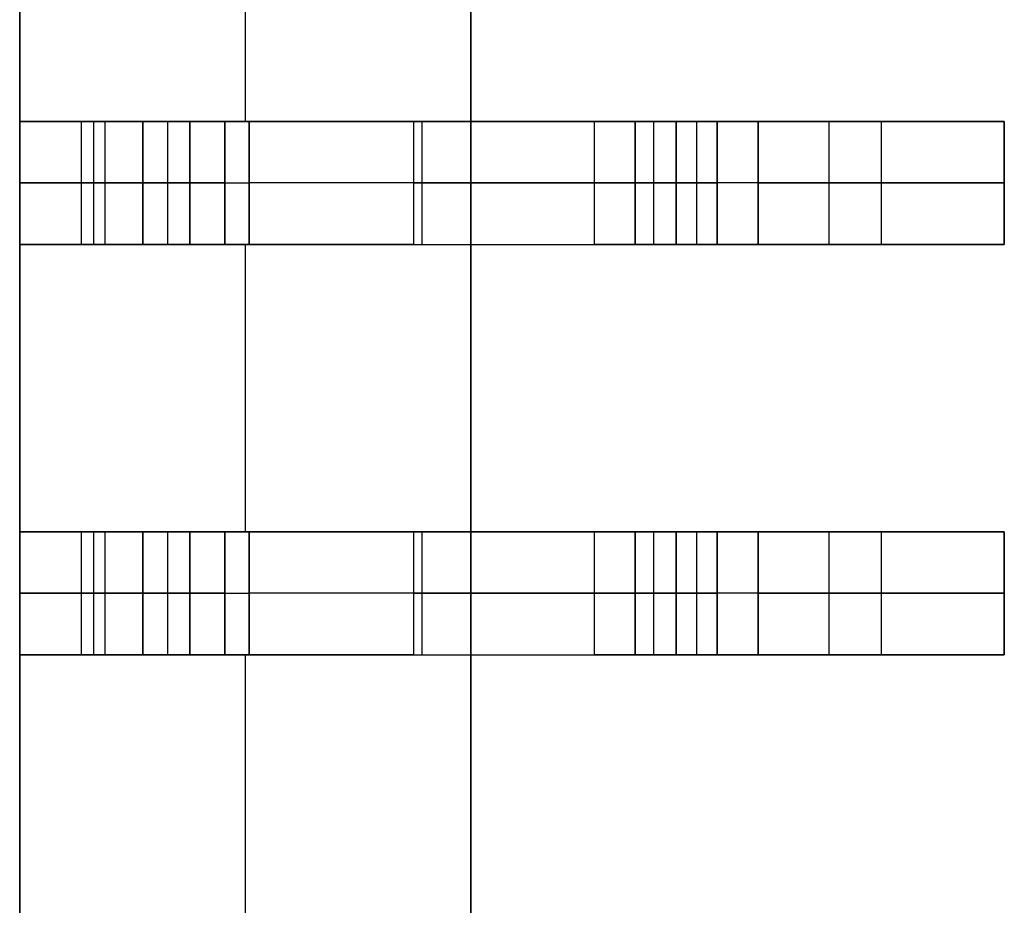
# Model space of a CAD drawing. Extents: x -64 to 57, y 4 to 161.
# Tile 252 of 256: x 12.72 to 13.92, y 131.21 to 132.29. Entities that reach past the tile are written whole.
import ezdxf

# ---------------------------------------------------------------- set-up
doc = ezdxf.new("R2010")
doc.units = 0
doc.layers.add('DEFAULT', color=7, linetype='CONTINUOUS')

msp = doc.modelspace()

# ---------------------------------------------------------------- linework, layer by layer
at = {"layer": 'DEFAULT', "color": 254}
for p, q in [((13.271, 128.8919, 41.6166), (13.271, 150.7919, 41.6166)), ((13.271, 128.8919, 41.6166), (13.271, 150.7919, 41.6166)), ((13.271, 129.9569, 41.1166), (13.271, 149.7269, 41.1166)), ((13.271, 149.7269, 41.1166), (13.271, 129.9569, 41.1166)), ((12.721, 149.5169, 37.6366), (12.721, 130.1669, 37.6366)), ((12.721, 149.5169, 39.3766), (12.721, 130.1669, 39.3766)), ((12.721, 130.1669, 37.6366), (12.721, 149.5169, 37.6366)), ((12.721, 132.1669, 41.1166), (12.721, 132.5169, 41.1166)), ((12.721, 132.5169, 41.1166), (12.721, 132.1669, 41.1166)), ((12.996, 132.5169, 41.1166), (12.996, 132.1669, 41.1166)), ((12.721, 132.1669, 40.7397), (12.721, 132.0169, 40.7397)), ((12.721, 132.1669, 38.0166), (12.721, 132.0169, 38.0166)), ((12.9284, 132.1669, 38.0166), (12.721, 132.1669, 38.0166)), ((12.721, 132.0169, 38.5166), (12.721, 132.1669, 38.5166)), ((12.721, 132.1669, 38.5166), (12.871, 132.1669, 38.5166)), ((12.721, 132.0169, 39.3866), (12.721, 132.1669, 39.3866)), ((12.721, 132.1669, 39.3866), (12.901, 132.1669, 39.3866)), ((12.721, 132.1669, 38.5166), (12.721, 132.1669, 38.0166)), ((12.871, 132.1669, 38.5166), (12.721, 132.1669, 38.5166)), ((12.721, 132.1669, 39.3866), (12.901, 132.1669, 39.3866)), ((12.721, 132.1669, 40.0666), (12.721, 132.1669, 39.3866)), ((12.721, 132.1669, 41.1166), (12.721, 132.1669, 40.7397)), ((13.201, 132.1669, 41.1166), (12.721, 132.1669, 41.1166)), ((12.721, 132.1669, 38.0166), (12.9284, 132.1669, 38.0166)), ((12.721, 132.0169, 40.0666), (12.721, 132.1669, 40.0666)), ((12.721, 132.1669, 39.3866), (12.721, 132.1669, 40.0666)), ((12.721, 132.0169, 39.3866), (12.721, 132.1669, 39.3866)), ((12.721, 132.1669, 40.0666), (12.721, 132.0169, 40.0666)), ((12.721, 132.1669, 38.0166), (12.721, 132.1669, 38.5166)), ((12.721, 132.0169, 38.0166), (12.721, 132.1669, 38.0166)), ((12.721, 132.1669, 38.5166), (12.721, 132.0169, 38.5166)), ((12.721, 132.1669, 40.7397), (12.721, 132.1669, 41.1166)), ((12.721, 132.0169, 40.7397), (12.721, 132.1669, 40.7397)), ((12.721, 132.1669, 41.1166), (13.201, 132.1669, 41.1166)), ((12.796, 132.1669, 38.5166), (12.796, 132.0169, 38.5166)), ((12.811, 132.1669, 39.3866), (12.811, 132.0169, 39.3866)), ((12.8247, 132.1669, 38.0166), (12.8247, 132.0169, 38.0166)), ((12.871, 132.0169, 38.5166), (12.871, 132.1669, 38.5166)), ((12.871, 132.1669, 38.5166), (12.871, 132.0169, 38.5166)), ((12.901, 132.1669, 39.3866), (12.901, 132.0169, 39.3866)), ((12.901, 132.1669, 39.3866), (12.901, 132.0169, 39.3866)), ((12.9284, 132.1669, 38.0166), (12.9284, 132.0169, 38.0166)), ((12.9284, 132.0169, 38.0166), (12.9284, 132.1669, 38.0166)), ((12.9284, 132.1669, 38.0166), (13.0005, 132.1669, 37.9858)), ((12.971, 132.0169, 39.3166), (12.971, 132.1669, 39.3166)), ((12.971, 132.0169, 39.3166), (12.971, 132.1669, 39.3166)), ((12.971, 132.1669, 39.3166), (12.971, 132.1669, 38.6166)), ((12.971, 132.1669, 38.6166), (12.971, 132.0169, 38.6166)), ((12.971, 132.1669, 38.9666), (12.971, 132.0169, 38.9666)), ((12.971, 132.1669, 38.6166), (12.971, 132.0169, 38.6166)), ((12.971, 132.0169, 40.3166), (12.971, 132.1669, 40.3166)), ((12.971, 132.1669, 40.3366), (12.971, 132.0169, 40.3366)), ((12.971, 132.1669, 40.3166), (12.971, 132.1669, 40.3366)), ((12.971, 132.0169, 40.3266), (12.971, 132.1669, 40.3266)), ((12.971, 132.0169, 40.3366), (12.971, 132.1669, 40.3366)), ((12.971, 132.1669, 39.3166), (12.971, 132.1669, 38.6166)), ((12.971, 132.1669, 40.3366), (12.971, 132.1669, 40.3166)), ((12.971, 132.1669, 39.3166), (13.471, 132.1669, 39.3166)), ((12.971, 132.1669, 40.3166), (12.971, 132.0169, 40.3166)), ((13.0005, 132.0169, 37.9858), (13.0005, 132.1669, 37.9858)), ((13.0005, 132.1669, 37.9858), (13.0005, 132.0169, 37.9858)), ((13.4215, 132.1669, 37.5473), (13.0005, 132.1669, 37.9858)), ((13.0005, 132.1669, 37.9858), (13.4215, 132.1669, 37.5473)), ((13.201, 132.1669, 41.1166), (13.201, 132.0169, 41.1166)), ((13.201, 132.1669, 41.1166), (13.201, 132.0169, 41.1166)), ((13.211, 132.1669, 37.7666), (13.211, 132.0169, 37.7666)), ((13.321, 132.1669, 37.652), (13.321, 132.1669, 41.0057)), ((13.4215, 132.0169, 37.5473), (13.4215, 132.1669, 37.5473)), ((13.4215, 132.0169, 37.5473), (13.4215, 132.1669, 37.5473)), ((13.4215, 132.1669, 37.5473), (13.4936, 132.1669, 37.5166)), ((13.471, 132.0169, 39.2966), (13.471, 132.1669, 39.2966)), ((13.471, 132.1669, 39.2966), (13.471, 132.0169, 39.2966)), ((13.471, 132.1669, 39.3966), (13.471, 132.1669, 39.2966)), ((13.471, 132.0169, 39.3966), (13.471, 132.1669, 39.3966)), ((13.471, 132.1669, 39.3466), (13.471, 132.0169, 39.3466)), ((13.471, 132.1669, 39.3966), (13.471, 132.0169, 39.3966)), ((13.471, 132.0169, 39.8466), (13.471, 132.1669, 39.8466)), ((13.471, 132.1669, 39.8466), (13.471, 132.0169, 39.8466)), ((13.471, 132.1669, 39.9466), (13.471, 132.1669, 39.8466)), ((13.471, 132.0169, 39.9466), (13.471, 132.1669, 39.9466)), ((13.471, 132.1669, 39.8966), (13.471, 132.0169, 39.8966)), ((13.471, 132.1669, 39.9466), (13.471, 132.0169, 39.9466)), ((13.471, 132.1669, 39.8466), (13.471, 132.1669, 39.9466)), ((13.471, 132.1669, 39.2966), (13.471, 132.1669, 39.3966)), ((13.4936, 132.1669, 37.5166), (13.4936, 132.0169, 37.5166)), ((13.4936, 132.1669, 37.5166), (13.4936, 132.0169, 37.5166)), ((13.921, 132.1669, 37.5166), (13.4936, 132.1669, 37.5166)), ((13.4936, 132.1669, 37.5166), (13.921, 132.1669, 37.5166)), ((13.521, 132.0169, 39.2466), (13.521, 132.1669, 39.2466)), ((13.521, 132.1669, 39.2466), (13.571, 132.1669, 39.2466)), ((13.521, 132.1669, 39.2466), (13.521, 132.0169, 39.2466)), ((13.521, 132.0169, 39.4466), (13.521, 132.1669, 39.4466)), ((13.521, 132.1669, 39.4466), (13.521, 132.0169, 39.4466)), ((13.521, 132.1669, 39.7966), (13.521, 132.1669, 39.4466)), ((13.521, 132.0169, 39.7966), (13.521, 132.1669, 39.7966)), ((13.521, 132.1669, 39.6216), (13.521, 132.0169, 39.6216)), ((13.521, 132.1669, 39.7966), (13.521, 132.0169, 39.7966)), ((13.521, 132.0169, 39.9966), (13.521, 132.1669, 39.9966)), ((13.521, 132.1669, 39.9966), (13.521, 132.0169, 39.9966)), ((13.571, 132.1669, 39.9966), (13.521, 132.1669, 39.9966)), ((13.521, 132.0169, 40.3466), (13.521, 132.1669, 40.3466)), ((13.521, 132.1669, 40.3466), (13.521, 132.0169, 40.3466)), ((13.521, 132.1669, 40.4766), (13.521, 132.1669, 40.3466)), ((13.521, 132.0169, 40.4766), (13.521, 132.1669, 40.4766)), ((13.521, 132.1669, 40.4116), (13.521, 132.0169, 40.4116)), ((13.521, 132.1669, 40.3466), (13.521, 132.1669, 40.4766)), ((13.521, 132.1669, 39.9966), (13.571, 132.1669, 39.9966)), ((13.521, 132.1669, 39.4466), (13.521, 132.1669, 39.7966)), ((13.571, 132.1669, 39.2466), (13.521, 132.1669, 39.2466)), ((13.521, 132.0169, 40.4766), (13.521, 132.1669, 40.4766)), ((13.546, 132.1669, 39.2466), (13.546, 132.0169, 39.2466)), ((13.546, 132.1669, 39.9966), (13.546, 132.0169, 39.9966)), ((13.571, 132.0169, 37.8666), (13.571, 132.1669, 37.8666)), ((13.571, 132.1669, 37.8666), (13.571, 132.0169, 37.8666)), ((13.571, 132.1669, 39.2466), (13.571, 132.1669, 37.8666)), ((13.571, 132.0169, 39.2466), (13.571, 132.1669, 39.2466)), ((13.571, 132.1669, 38.5566), (13.571, 132.0169, 38.5566)), ((13.571, 132.1669, 39.2466), (13.571, 132.0169, 39.2466)), ((13.571, 132.0169, 39.9966), (13.571, 132.1669, 39.9966)), ((13.571, 132.0169, 40.2966), (13.571, 132.1669, 40.2966)), ((13.571, 132.1669, 39.9966), (13.571, 132.0169, 39.9966)), ((13.571, 132.1669, 40.2966), (13.571, 132.1669, 39.9966)), ((13.571, 132.1669, 40.1466), (13.571, 132.0169, 40.1466)), ((13.571, 132.1669, 40.2966), (13.571, 132.0169, 40.2966)), ((13.571, 132.1669, 39.9966), (13.571, 132.1669, 40.2966)), ((13.571, 132.1669, 37.8666), (13.571, 132.1669, 39.2466)), ((13.621, 132.0169, 37.8166), (13.621, 132.1669, 37.8166)), ((13.621, 132.1669, 37.8166), (13.921, 132.1669, 37.8166)), ((13.621, 132.1669, 37.8166), (13.621, 132.0169, 37.8166)), ((13.921, 132.1669, 37.8166), (13.621, 132.1669, 37.8166)), ((13.7073, 132.1669, 37.5166), (13.7073, 132.0169, 37.5166)), ((13.771, 132.1669, 37.8166), (13.771, 132.0169, 37.8166)), ((13.921, 132.0169, 37.5166), (13.921, 132.1669, 37.5166)), ((13.921, 132.0169, 37.8166), (13.921, 132.1669, 37.8166)), ((13.921, 132.1669, 37.5166), (13.921, 132.0169, 37.5166)), ((13.921, 132.1669, 37.8166), (13.921, 132.1669, 37.5166)), ((13.921, 132.1669, 37.6666), (13.921, 132.0169, 37.6666)), ((13.921, 132.1669, 37.8166), (13.921, 132.0169, 37.8166)), ((13.921, 132.1669, 37.5166), (13.921, 132.1669, 37.8166)), ((12.9284, 132.0919, 38.0166), (12.721, 132.0919, 38.0166)), ((12.721, 132.0919, 38.5166), (12.871, 132.0919, 38.5166)), ((12.721, 132.0919, 39.3866), (12.901, 132.0919, 39.3866)), ((12.971, 132.0919, 39.3166), (12.971, 132.0919, 38.6166)), ((12.971, 132.0919, 40.3166), (12.971, 132.0919, 40.3366)), ((13.4215, 132.0919, 37.5473), (13.0005, 132.0919, 37.9858)), ((13.471, 132.0919, 39.2966), (13.471, 132.0919, 39.3966)), ((13.471, 132.0919, 39.8466), (13.471, 132.0919, 39.9466)), ((13.921, 132.0919, 37.5166), (13.4936, 132.0919, 37.5166)), ((13.521, 132.0919, 39.2466), (13.571, 132.0919, 39.2466)), ((13.521, 132.0919, 39.7966), (13.521, 132.0919, 39.4466)), ((13.571, 132.0919, 39.9966), (13.521, 132.0919, 39.9966)), ((13.521, 132.0919, 40.4766), (13.521, 132.0919, 40.3466)), ((13.571, 132.0919, 39.2466), (13.571, 132.0919, 37.8666)), ((13.571, 132.0919, 39.9966), (13.571, 132.0919, 40.2966)), ((13.621, 132.0919, 37.8166), (13.921, 132.0919, 37.8166)), ((13.921, 132.0919, 37.5166), (13.921, 132.0919, 37.8166)), ((12.871, 132.0169, 38.5166), (12.721, 132.0169, 38.5166)), ((12.721, 132.0169, 38.5166), (12.721, 132.0169, 38.0166)), ((12.721, 132.0169, 38.0166), (12.9284, 132.0169, 38.0166)), ((13.201, 132.0169, 41.1166), (12.721, 132.0169, 41.1166)), ((12.721, 132.0169, 41.1166), (12.721, 132.0169, 40.7397)), ((12.721, 132.0169, 40.0666), (12.721, 132.0169, 39.3866)), ((12.721, 132.0169, 39.3866), (12.901, 132.0169, 39.3866)), ((12.721, 132.0169, 38.0166), (12.9284, 132.0169, 38.0166)), ((12.871, 132.0169, 38.5166), (12.721, 132.0169, 38.5166)), ((12.901, 132.0169, 39.3866), (12.721, 132.0169, 39.3866)), ((12.721, 132.0169, 40.0666), (12.721, 132.0169, 39.3866)), ((12.721, 132.0169, 38.5166), (12.721, 132.0169, 38.0166)), ((12.721, 132.0169, 41.1166), (12.721, 132.0169, 40.7397)), ((12.721, 131.6669, 41.1166), (12.721, 132.0169, 41.1166)), ((12.721, 132.0169, 41.1166), (12.721, 131.6669, 41.1166)), ((13.201, 132.0169, 41.1166), (12.721, 132.0169, 41.1166)), ((12.9284, 132.0169, 38.0166), (13.0005, 132.0169, 37.9858)), ((12.971, 132.0169, 38.6166), (12.971, 132.0169, 39.3166)), ((12.971, 132.0169, 40.3366), (12.971, 132.0169, 40.3166)), ((12.971, 132.0169, 40.3366), (12.971, 132.0169, 40.3166)), ((12.971, 132.0169, 39.3166), (12.971, 132.0169, 38.6166)), ((12.971, 132.0169, 39.3166), (13.471, 132.0169, 39.3166)), ((12.996, 132.0169, 41.1166), (12.996, 131.6669, 41.1166)), ((13.0005, 132.0169, 37.9858), (13.4215, 132.0169, 37.5473)), ((13.0005, 132.0169, 37.9858), (13.4215, 132.0169, 37.5473)), ((13.321, 132.0169, 37.652), (13.321, 132.0169, 41.0057)), ((13.4215, 132.0169, 37.5473), (13.4936, 132.0169, 37.5166)), ((13.471, 132.0169, 39.2966), (13.471, 132.0169, 39.3966)), ((13.471, 132.0169, 39.8466), (13.471, 132.0169, 39.9466)), ((13.471, 132.0169, 39.2966), (13.471, 132.0169, 39.3966)), ((13.471, 132.0169, 39.8466), (13.471, 132.0169, 39.9466)), ((13.4936, 132.0169, 37.5166), (13.921, 132.0169, 37.5166)), ((13.4936, 132.0169, 37.5166), (13.921, 132.0169, 37.5166)), ((13.571, 132.0169, 39.2466), (13.521, 132.0169, 39.2466)), ((13.521, 132.0169, 39.4466), (13.521, 132.0169, 39.7966)), ((13.521, 132.0169, 39.9966), (13.571, 132.0169, 39.9966)), ((13.571, 132.0169, 39.2466), (13.521, 132.0169, 39.2466)), ((13.521, 132.0169, 39.4466), (13.521, 132.0169, 39.7966)), ((13.521, 132.0169, 39.9966), (13.571, 132.0169, 39.9966)), ((13.521, 132.0169, 40.3466), (13.521, 132.0169, 40.4766)), ((13.521, 132.0169, 40.3466), (13.521, 132.0169, 40.4766)), ((13.571, 132.0169, 37.8666), (13.571, 132.0169, 39.2466)), ((13.571, 132.0169, 39.9966), (13.571, 132.0169, 40.2966)), ((13.571, 132.0169, 37.8666), (13.571, 132.0169, 39.2466)), ((13.571, 132.0169, 39.9966), (13.571, 132.0169, 40.2966)), ((13.921, 132.0169, 37.8166), (13.621, 132.0169, 37.8166)), ((13.921, 132.0169, 37.8166), (13.621, 132.0169, 37.8166)), ((13.921, 132.0169, 37.5166), (13.921, 132.0169, 37.8166)), ((13.921, 132.0169, 37.5166), (13.921, 132.0169, 37.8166)), ((12.721, 131.6669, 40.7397), (12.721, 131.5169, 40.7397)), ((12.721, 131.6669, 38.0166), (12.721, 131.5169, 38.0166)), ((12.9284, 131.6669, 38.0166), (12.721, 131.6669, 38.0166)), ((12.721, 131.5169, 38.5166), (12.721, 131.6669, 38.5166)), ((12.721, 131.6669, 38.5166), (12.871, 131.6669, 38.5166)), ((12.721, 131.5169, 39.3866), (12.721, 131.6669, 39.3866)), ((12.721, 131.6669, 39.3866), (12.901, 131.6669, 39.3866)), ((12.721, 131.6669, 38.5166), (12.721, 131.6669, 38.0166)), ((12.871, 131.6669, 38.5166), (12.721, 131.6669, 38.5166)), ((12.721, 131.6669, 39.3866), (12.901, 131.6669, 39.3866)), ((12.721, 131.6669, 40.0666), (12.721, 131.6669, 39.3866)), ((12.721, 131.6669, 41.1166), (12.721, 131.6669, 40.7397)), ((13.201, 131.6669, 41.1166), (12.721, 131.6669, 41.1166)), ((12.721, 131.6669, 38.0166), (12.9284, 131.6669, 38.0166)), ((12.721, 131.5169, 40.0666), (12.721, 131.6669, 40.0666)), ((12.721, 131.6669, 39.3866), (12.721, 131.6669, 40.0666)), ((12.721, 131.5169, 39.3866), (12.721, 131.6669, 39.3866)), ((12.721, 131.6669, 40.0666), (12.721, 131.5169, 40.0666)), ((12.721, 131.6669, 38.0166), (12.721, 131.6669, 38.5166)), ((12.721, 131.5169, 38.0166), (12.721, 131.6669, 38.0166)), ((12.721, 131.6669, 38.5166), (12.721, 131.5169, 38.5166)), ((12.721, 131.6669, 40.7397), (12.721, 131.6669, 41.1166)), ((12.721, 131.5169, 40.7397), (12.721, 131.6669, 40.7397)), ((12.721, 131.6669, 41.1166), (13.201, 131.6669, 41.1166)), ((12.796, 131.6669, 38.5166), (12.796, 131.5169, 38.5166)), ((12.811, 131.6669, 39.3866), (12.811, 131.5169, 39.3866)), ((12.8247, 131.6669, 38.0166), (12.8247, 131.5169, 38.0166)), ((12.871, 131.5169, 38.5166), (12.871, 131.6669, 38.5166)), ((12.871, 131.6669, 38.5166), (12.871, 131.5169, 38.5166)), ((12.901, 131.6669, 39.3866), (12.901, 131.5169, 39.3866)), ((12.901, 131.6669, 39.3866), (12.901, 131.5169, 39.3866)), ((12.9284, 131.6669, 38.0166), (12.9284, 131.5169, 38.0166)), ((12.9284, 131.5169, 38.0166), (12.9284, 131.6669, 38.0166)), ((12.9284, 131.6669, 38.0166), (13.0005, 131.6669, 37.9858)), ((12.971, 131.5169, 39.3166), (12.971, 131.6669, 39.3166)), ((12.971, 131.5169, 39.3166), (12.971, 131.6669, 39.3166)), ((12.971, 131.6669, 39.3166), (12.971, 131.6669, 38.6166)), ((12.971, 131.6669, 38.6166), (12.971, 131.5169, 38.6166)), ((12.971, 131.6669, 38.9666), (12.971, 131.5169, 38.9666)), ((12.971, 131.6669, 38.6166), (12.971, 131.5169, 38.6166)), ((12.971, 131.5169, 40.3166), (12.971, 131.6669, 40.3166)), ((12.971, 131.6669, 40.3366), (12.971, 131.5169, 40.3366)), ((12.971, 131.6669, 40.3166), (12.971, 131.6669, 40.3366)), ((12.971, 131.5169, 40.3266), (12.971, 131.6669, 40.3266)), ((12.971, 131.5169, 40.3366), (12.971, 131.6669, 40.3366)), ((12.971, 131.6669, 39.3166), (12.971, 131.6669, 38.6166)), ((12.971, 131.6669, 40.3366), (12.971, 131.6669, 40.3166)), ((12.971, 131.6669, 39.3166), (13.471, 131.6669, 39.3166)), ((12.971, 131.6669, 40.3166), (12.971, 131.5169, 40.3166)), ((13.0005, 131.5169, 37.9858), (13.0005, 131.6669, 37.9858)), ((13.0005, 131.6669, 37.9858), (13.0005, 131.5169, 37.9858)), ((13.4215, 131.6669, 37.5473), (13.0005, 131.6669, 37.9858)), ((13.0005, 131.6669, 37.9858), (13.4215, 131.6669, 37.5473)), ((13.201, 131.6669, 41.1166), (13.201, 131.5169, 41.1166)), ((13.201, 131.6669, 41.1166), (13.201, 131.5169, 41.1166)), ((13.211, 131.6669, 37.7666), (13.211, 131.5169, 37.7666)), ((13.321, 131.6669, 37.652), (13.321, 131.6669, 41.0057)), ((13.4215, 131.5169, 37.5473), (13.4215, 131.6669, 37.5473)), ((13.4215, 131.5169, 37.5473), (13.4215, 131.6669, 37.5473)), ((13.4215, 131.6669, 37.5473), (13.4936, 131.6669, 37.5166)), ((13.471, 131.5169, 39.2966), (13.471, 131.6669, 39.2966)), ((13.471, 131.6669, 39.2966), (13.471, 131.5169, 39.2966)), ((13.471, 131.6669, 39.3966), (13.471, 131.6669, 39.2966)), ((13.471, 131.5169, 39.3966), (13.471, 131.6669, 39.3966)), ((13.471, 131.6669, 39.3466), (13.471, 131.5169, 39.3466)), ((13.471, 131.6669, 39.3966), (13.471, 131.5169, 39.3966)), ((13.471, 131.5169, 39.8466), (13.471, 131.6669, 39.8466)), ((13.471, 131.6669, 39.8466), (13.471, 131.5169, 39.8466)), ((13.471, 131.6669, 39.9466), (13.471, 131.6669, 39.8466)), ((13.471, 131.5169, 39.9466), (13.471, 131.6669, 39.9466)), ((13.471, 131.6669, 39.8966), (13.471, 131.5169, 39.8966)), ((13.471, 131.6669, 39.9466), (13.471, 131.5169, 39.9466)), ((13.471, 131.6669, 39.8466), (13.471, 131.6669, 39.9466)), ((13.471, 131.6669, 39.2966), (13.471, 131.6669, 39.3966)), ((13.4936, 131.6669, 37.5166), (13.4936, 131.5169, 37.5166)), ((13.4936, 131.6669, 37.5166), (13.4936, 131.5169, 37.5166)), ((13.921, 131.6669, 37.5166), (13.4936, 131.6669, 37.5166)), ((13.4936, 131.6669, 37.5166), (13.921, 131.6669, 37.5166)), ((13.521, 131.5169, 39.2466), (13.521, 131.6669, 39.2466)), ((13.521, 131.6669, 39.2466), (13.571, 131.6669, 39.2466)), ((13.521, 131.6669, 39.2466), (13.521, 131.5169, 39.2466)), ((13.521, 131.5169, 39.4466), (13.521, 131.6669, 39.4466)), ((13.521, 131.6669, 39.4466), (13.521, 131.5169, 39.4466)), ((13.521, 131.6669, 39.7966), (13.521, 131.6669, 39.4466)), ((13.521, 131.5169, 39.7966), (13.521, 131.6669, 39.7966)), ((13.521, 131.6669, 39.6216), (13.521, 131.5169, 39.6216)), ((13.521, 131.6669, 39.7966), (13.521, 131.5169, 39.7966)), ((13.521, 131.5169, 39.9966), (13.521, 131.6669, 39.9966)), ((13.521, 131.6669, 39.9966), (13.521, 131.5169, 39.9966)), ((13.571, 131.6669, 39.9966), (13.521, 131.6669, 39.9966)), ((13.521, 131.5169, 40.3466), (13.521, 131.6669, 40.3466)), ((13.521, 131.6669, 40.3466), (13.521, 131.5169, 40.3466)), ((13.521, 131.6669, 40.4766), (13.521, 131.6669, 40.3466)), ((13.521, 131.5169, 40.4766), (13.521, 131.6669, 40.4766)), ((13.521, 131.6669, 40.4116), (13.521, 131.5169, 40.4116)), ((13.521, 131.6669, 40.3466), (13.521, 131.6669, 40.4766)), ((13.521, 131.6669, 39.9966), (13.571, 131.6669, 39.9966)), ((13.521, 131.6669, 39.4466), (13.521, 131.6669, 39.7966)), ((13.571, 131.6669, 39.2466), (13.521, 131.6669, 39.2466)), ((13.521, 131.5169, 40.4766), (13.521, 131.6669, 40.4766)), ((13.546, 131.6669, 39.2466), (13.546, 131.5169, 39.2466)), ((13.546, 131.6669, 39.9966), (13.546, 131.5169, 39.9966)), ((13.571, 131.5169, 37.8666), (13.571, 131.6669, 37.8666)), ((13.571, 131.6669, 37.8666), (13.571, 131.5169, 37.8666)), ((13.571, 131.6669, 39.2466), (13.571, 131.6669, 37.8666)), ((13.571, 131.5169, 39.2466), (13.571, 131.6669, 39.2466)), ((13.571, 131.6669, 38.5566), (13.571, 131.5169, 38.5566)), ((13.571, 131.6669, 39.2466), (13.571, 131.5169, 39.2466)), ((13.571, 131.5169, 39.9966), (13.571, 131.6669, 39.9966)), ((13.571, 131.5169, 40.2966), (13.571, 131.6669, 40.2966)), ((13.571, 131.6669, 39.9966), (13.571, 131.5169, 39.9966)), ((13.571, 131.6669, 40.2966), (13.571, 131.6669, 39.9966)), ((13.571, 131.6669, 40.1466), (13.571, 131.5169, 40.1466)), ((13.571, 131.6669, 40.2966), (13.571, 131.5169, 40.2966)), ((13.571, 131.6669, 39.9966), (13.571, 131.6669, 40.2966)), ((13.571, 131.6669, 37.8666), (13.571, 131.6669, 39.2466)), ((13.621, 131.5169, 37.8166), (13.621, 131.6669, 37.8166)), ((13.621, 131.6669, 37.8166), (13.921, 131.6669, 37.8166)), ((13.621, 131.6669, 37.8166), (13.621, 131.5169, 37.8166)), ((13.921, 131.6669, 37.8166), (13.621, 131.6669, 37.8166)), ((13.7073, 131.6669, 37.5166), (13.7073, 131.5169, 37.5166)), ((13.771, 131.6669, 37.8166), (13.771, 131.5169, 37.8166)), ((13.921, 131.5169, 37.5166), (13.921, 131.6669, 37.5166)), ((13.921, 131.5169, 37.8166), (13.921, 131.6669, 37.8166)), ((13.921, 131.6669, 37.5166), (13.921, 131.5169, 37.5166)), ((13.921, 131.6669, 37.8166), (13.921, 131.6669, 37.5166)), ((13.921, 131.6669, 37.6666), (13.921, 131.5169, 37.6666)), ((13.921, 131.6669, 37.8166), (13.921, 131.5169, 37.8166)), ((13.921, 131.6669, 37.5166), (13.921, 131.6669, 37.8166)), ((12.9284, 131.5919, 38.0166), (12.721, 131.5919, 38.0166)), ((12.721, 131.5919, 38.5166), (12.871, 131.5919, 38.5166)), ((12.721, 131.5919, 39.3866), (12.901, 131.5919, 39.3866)), ((12.971, 131.5919, 39.3166), (12.971, 131.5919, 38.6166)), ((12.971, 131.5919, 40.3166), (12.971, 131.5919, 40.3366)), ((13.4215, 131.5919, 37.5473), (13.0005, 131.5919, 37.9858)), ((13.471, 131.5919, 39.2966), (13.471, 131.5919, 39.3966)), ((13.471, 131.5919, 39.8466), (13.471, 131.5919, 39.9466)), ((13.921, 131.5919, 37.5166), (13.4936, 131.5919, 37.5166)), ((13.521, 131.5919, 39.2466), (13.571, 131.5919, 39.2466)), ((13.521, 131.5919, 39.7966), (13.521, 131.5919, 39.4466)), ((13.571, 131.5919, 39.9966), (13.521, 131.5919, 39.9966)), ((13.521, 131.5919, 40.4766), (13.521, 131.5919, 40.3466)), ((13.571, 131.5919, 39.2466), (13.571, 131.5919, 37.8666)), ((13.571, 131.5919, 39.9966), (13.571, 131.5919, 40.2966)), ((13.621, 131.5919, 37.8166), (13.921, 131.5919, 37.8166)), ((13.921, 131.5919, 37.5166), (13.921, 131.5919, 37.8166)), ((12.871, 131.5169, 38.5166), (12.721, 131.5169, 38.5166)), ((12.721, 131.5169, 38.5166), (12.721, 131.5169, 38.0166)), ((12.721, 131.5169, 38.0166), (12.9284, 131.5169, 38.0166)), ((13.201, 131.5169, 41.1166), (12.721, 131.5169, 41.1166)), ((12.721, 131.5169, 41.1166), (12.721, 131.5169, 40.7397)), ((12.721, 131.5169, 40.0666), (12.721, 131.5169, 39.3866)), ((12.721, 131.5169, 39.3866), (12.901, 131.5169, 39.3866)), ((12.721, 131.5169, 38.0166), (12.9284, 131.5169, 38.0166)), ((12.871, 131.5169, 38.5166), (12.721, 131.5169, 38.5166)), ((12.901, 131.5169, 39.3866), (12.721, 131.5169, 39.3866)), ((12.721, 131.5169, 40.0666), (12.721, 131.5169, 39.3866)), ((12.721, 131.5169, 38.5166), (12.721, 131.5169, 38.0166)), ((12.721, 131.5169, 41.1166), (12.721, 131.5169, 40.7397)), ((12.721, 131.1669, 41.1166), (12.721, 131.5169, 41.1166)), ((12.721, 131.5169, 41.1166), (12.721, 131.1669, 41.1166)), ((13.201, 131.5169, 41.1166), (12.721, 131.5169, 41.1166)), ((12.9284, 131.5169, 38.0166), (13.0005, 131.5169, 37.9858)), ((12.971, 131.5169, 38.6166), (12.971, 131.5169, 39.3166)), ((12.971, 131.5169, 40.3366), (12.971, 131.5169, 40.3166)), ((12.971, 131.5169, 40.3366), (12.971, 131.5169, 40.3166)), ((12.971, 131.5169, 39.3166), (12.971, 131.5169, 38.6166)), ((12.971, 131.5169, 39.3166), (13.471, 131.5169, 39.3166)), ((12.996, 131.5169, 41.1166), (12.996, 131.1669, 41.1166)), ((13.0005, 131.5169, 37.9858), (13.4215, 131.5169, 37.5473)), ((13.0005, 131.5169, 37.9858), (13.4215, 131.5169, 37.5473)), ((13.321, 131.5169, 37.652), (13.321, 131.5169, 41.0057)), ((13.4215, 131.5169, 37.5473), (13.4936, 131.5169, 37.5166)), ((13.471, 131.5169, 39.2966), (13.471, 131.5169, 39.3966)), ((13.471, 131.5169, 39.8466), (13.471, 131.5169, 39.9466)), ((13.471, 131.5169, 39.2966), (13.471, 131.5169, 39.3966)), ((13.471, 131.5169, 39.8466), (13.471, 131.5169, 39.9466)), ((13.4936, 131.5169, 37.5166), (13.921, 131.5169, 37.5166)), ((13.4936, 131.5169, 37.5166), (13.921, 131.5169, 37.5166)), ((13.571, 131.5169, 39.2466), (13.521, 131.5169, 39.2466)), ((13.521, 131.5169, 39.4466), (13.521, 131.5169, 39.7966)), ((13.521, 131.5169, 39.9966), (13.571, 131.5169, 39.9966)), ((13.571, 131.5169, 39.2466), (13.521, 131.5169, 39.2466)), ((13.521, 131.5169, 39.4466), (13.521, 131.5169, 39.7966)), ((13.521, 131.5169, 39.9966), (13.571, 131.5169, 39.9966)), ((13.521, 131.5169, 40.3466), (13.521, 131.5169, 40.4766)), ((13.521, 131.5169, 40.3466), (13.521, 131.5169, 40.4766)), ((13.571, 131.5169, 37.8666), (13.571, 131.5169, 39.2466)), ((13.571, 131.5169, 39.9966), (13.571, 131.5169, 40.2966)), ((13.571, 131.5169, 37.8666), (13.571, 131.5169, 39.2466)), ((13.571, 131.5169, 39.9966), (13.571, 131.5169, 40.2966)), ((13.921, 131.5169, 37.8166), (13.621, 131.5169, 37.8166)), ((13.921, 131.5169, 37.8166), (13.621, 131.5169, 37.8166)), ((13.921, 131.5169, 37.5166), (13.921, 131.5169, 37.8166)), ((13.921, 131.5169, 37.5166), (13.921, 131.5169, 37.8166))]:
    msp.add_line(p, q, dxfattribs=at)
at = {"layer": 'DEFAULT', "color": 254, "extrusion": (-1.19249e-08, 1, -9.86076e-32)}
for centre, radius, start, end in [((-12.521, 40.3366, 132.1669), 0.45, 116.3878, 180), ((-12.721, 40.3166, 132.1669), 0.25, 180, 270), ((-12.871, 38.6166, 132.1669), 0.1, 180, 270), ((-12.901, 39.3166, 132.1669), 0.07, 90, 180), ((-12.9284, 37.9166, 132.1669), 0.1, 90, 136.1691), ((-12.721, 40.4766, 132.1669), 0.8, 126.8699, 180), ((-13.4936, 37.6166, 132.1669), 0.1, 270, 316.1691), ((-13.521, 39.2966, 132.1669), 0.05, 270, 360), ((-13.521, 39.3966, 132.1669), 0.05, 360, 90), ((-13.521, 39.8466, 132.1669), 0.05, 270, 360), ((-13.521, 39.9466, 132.1669), 0.05, 360, 90), ((-13.571, 40.3466, 132.1669), 0.05, 270, 360), ((-13.621, 37.8666, 132.1669), 0.05, 270, 360), ((-12.521, 40.3366, 132.0169), 0.45, 116.3878, 180), ((-12.721, 40.3166, 132.0169), 0.25, 180, 270), ((-12.871, 38.6166, 132.0169), 0.1, 180, 270), ((-12.901, 39.3166, 132.0169), 0.07, 90, 180), ((-12.721, 40.4766, 132.0169), 0.8, 126.8699, 180), ((-13.521, 39.2966, 132.0169), 0.05, 270, 360), ((-13.521, 39.3966, 132.0169), 0.05, 360, 90), ((-13.521, 39.8466, 132.0169), 0.05, 270, 360), ((-13.521, 39.9466, 132.0169), 0.05, 360, 90), ((-12.521, 40.3366, 131.6669), 0.45, 116.3878, 180), ((-12.721, 40.3166, 131.6669), 0.25, 180, 270), ((-12.871, 38.6166, 131.6669), 0.1, 180, 270), ((-12.901, 39.3166, 131.6669), 0.07, 90, 180), ((-12.9284, 37.9166, 131.6669), 0.1, 90, 136.1691), ((-12.721, 40.4766, 131.6669), 0.8, 126.8699, 180), ((-13.4936, 37.6166, 131.6669), 0.1, 270, 316.1691), ((-13.521, 39.2966, 131.6669), 0.05, 270, 360), ((-13.521, 39.3966, 131.6669), 0.05, 360, 90), ((-13.521, 39.8466, 131.6669), 0.05, 270, 360), ((-13.521, 39.9466, 131.6669), 0.05, 360, 90), ((-13.571, 40.3466, 131.6669), 0.05, 270, 360), ((-13.621, 37.8666, 131.6669), 0.05, 270, 360), ((-12.521, 40.3366, 131.5169), 0.45, 116.3878, 180), ((-12.721, 40.3166, 131.5169), 0.25, 180, 270), ((-12.871, 38.6166, 131.5169), 0.1, 180, 270), ((-12.901, 39.3166, 131.5169), 0.07, 90, 180), ((-12.9284, 37.9166, 131.5169), 0.1, 90, 136.1691), ((-12.721, 40.4766, 131.5169), 0.8, 126.8699, 180), ((-13.4936, 37.6166, 131.5169), 0.1, 270, 316.1691), ((-13.521, 39.2966, 131.5169), 0.05, 270, 360), ((-13.521, 39.3966, 131.5169), 0.05, 360, 90), ((-13.521, 39.8466, 131.5169), 0.05, 270, 360), ((-13.521, 39.9466, 131.5169), 0.05, 360, 90), ((-13.571, 40.3466, 131.5169), 0.05, 270, 360), ((-13.621, 37.8666, 131.5169), 0.05, 270, 360)]:
    msp.add_arc(centre, radius, start, end, dxfattribs=at)
at = {"layer": 'DEFAULT', "color": 254, "extrusion": (-1.19249e-08, 1, 4.21601e-14)}
for centre in [(-12.721, 40.3166, 132.1669), (-12.721, 40.3166, 131.6669)]:
    msp.add_arc(centre, 0.25, 180, 270, dxfattribs=at)
at = {"layer": 'DEFAULT', "color": 254, "extrusion": (-1.19251e-08, 1, -1.54267e-13)}
for centre in [(-12.521, 40.3366, 132.1669), (-12.521, 40.3366, 131.6669)]:
    msp.add_arc(centre, 0.45, 116.3878, 180, dxfattribs=at)
at = {"layer": 'DEFAULT', "color": 254, "extrusion": (-1.19255e-08, 1, 6.31283e-13)}
for centre in [(-12.871, 38.6166, 132.1669), (-12.871, 38.6166, 132.0169), (-12.871, 38.6166, 131.6669), (-12.871, 38.6166, 131.5169)]:
    msp.add_arc(centre, 0.1, 180, 270, dxfattribs=at)
at = {"layer": 'DEFAULT', "color": 254, "extrusion": (-1.19252e-08, 1, -2.68944e-13)}
for centre in [(-12.901, 39.3166, 132.1669), (-12.901, 39.3166, 132.0169), (-12.901, 39.3166, 131.6669), (-12.901, 39.3166, 131.5169)]:
    msp.add_arc(centre, 0.07, 90, 180, dxfattribs=at)
at = {"layer": 'DEFAULT', "color": 254, "extrusion": (-1.19247e-08, 1, 1.04052e-13)}
for centre in [(-12.721, 40.4766, 132.1669), (-12.721, 40.4766, 132.0169)]:
    msp.add_arc(centre, 0.8, 126.8699, 180, dxfattribs=at)
at = {"layer": 'DEFAULT', "color": 254, "extrusion": (-1.19246e-08, 1, -5.40067e-13)}
for centre in [(-13.521, 39.9466, 132.1669), (-13.521, 39.3966, 132.1669), (-13.521, 39.3966, 132.0169), (-13.521, 39.9466, 132.0169), (-13.521, 39.3966, 131.5169), (-13.521, 39.9466, 131.5169)]:
    msp.add_arc(centre, 0.05, 360, 90, dxfattribs=at)
at = {"layer": 'DEFAULT', "color": 254, "extrusion": (-1.19246e-08, 1, 5.39024e-13)}
for centre in [(-13.521, 39.8466, 132.1669), (-13.521, 39.2966, 132.1669), (-13.521, 39.2966, 132.0169), (-13.521, 39.8466, 132.0169), (-13.621, 37.8666, 132.0169), (-13.521, 39.2966, 131.6669), (-13.571, 40.3466, 131.6669), (-13.521, 39.2966, 131.5169), (-13.521, 39.8466, 131.5169), (-13.621, 37.8666, 131.5169)]:
    msp.add_arc(centre, 0.05, 270, 360, dxfattribs=at)
at = {"layer": 'DEFAULT', "color": 254, "extrusion": (-1.1925e-08, 1, -4.31354e-13)}
for centre in [(-13.571, 40.3466, 132.1669), (-13.621, 37.8666, 131.6669)]:
    msp.add_arc(centre, 0.05, 270, 360, dxfattribs=at)
at = {"layer": 'DEFAULT', "color": 254, "extrusion": (-1.1926e-08, 1, -8.33297e-13)}
msp.add_arc((-13.621, 37.8666, 132.1669), 0.05, 270, 360, dxfattribs=at)
at = {"layer": 'DEFAULT', "color": 254, "extrusion": (-1.19249e-08, 1, 0)}
for centre, radius, start, end in [((-12.521, 40.3366, 132.0919), 0.45, 116.3878, 180), ((-12.721, 40.3166, 132.0919), 0.25, 180, 270), ((-12.871, 38.6166, 132.0919), 0.1, 180, 270), ((-12.901, 39.3166, 132.0919), 0.07, 90, 180), ((-12.9284, 37.9166, 132.0919), 0.1, 90, 136.1691), ((-12.721, 40.4766, 132.0919), 0.8, 126.8699, 180), ((-13.4936, 37.6166, 132.0919), 0.1, 270, 316.1691), ((-13.521, 39.2966, 132.0919), 0.05, 270, 360), ((-13.521, 39.3966, 132.0919), 0.05, 360, 90), ((-13.521, 39.8466, 132.0919), 0.05, 270, 360), ((-13.521, 39.9466, 132.0919), 0.05, 360, 90), ((-13.571, 40.3466, 132.0919), 0.05, 270, 360), ((-13.621, 37.8666, 132.0919), 0.05, 270, 360), ((-12.521, 40.3366, 131.5919), 0.45, 116.3878, 180), ((-12.721, 40.3166, 131.5919), 0.25, 180, 270), ((-12.871, 38.6166, 131.5919), 0.1, 180, 270), ((-12.901, 39.3166, 131.5919), 0.07, 90, 180), ((-12.9284, 37.9166, 131.5919), 0.1, 90, 136.1691), ((-12.721, 40.4766, 131.5919), 0.8, 126.8699, 180), ((-13.4936, 37.6166, 131.5919), 0.1, 270, 316.1691), ((-13.521, 39.2966, 131.5919), 0.05, 270, 360), ((-13.521, 39.3966, 131.5919), 0.05, 360, 90), ((-13.521, 39.8466, 131.5919), 0.05, 270, 360), ((-13.521, 39.9466, 131.5919), 0.05, 360, 90), ((-13.571, 40.3466, 131.5919), 0.05, 270, 360), ((-13.621, 37.8666, 131.5919), 0.05, 270, 360)]:
    msp.add_arc(centre, radius, start, end, dxfattribs=at)
at = {"layer": 'DEFAULT', "color": 254, "extrusion": (-1.19249e-08, 1, 7.49279e-15)}
for centre in [(-12.521, 40.3366, 132.0169), (-12.521, 40.3366, 131.5169)]:
    msp.add_arc(centre, 0.45, 116.3878, 180, dxfattribs=at)
at = {"layer": 'DEFAULT', "color": 254, "extrusion": (-1.19251e-08, 1, 1.22549e-13)}
for centre in [(-12.721, 40.3166, 132.0169), (-12.721, 40.3166, 131.5169)]:
    msp.add_arc(centre, 0.25, 180, 270, dxfattribs=at)
at = {"layer": 'DEFAULT', "color": 254, "extrusion": (-1.19249e-08, 1, -8.88178e-14)}
msp.add_arc((-12.9284, 37.9166, 132.0169), 0.1, 90, 136.1691, dxfattribs=at)
at = {"layer": 'DEFAULT', "color": 254, "extrusion": (-1.19249e-08, 1, 6.21725e-14)}
msp.add_arc((-13.4936, 37.6166, 132.0169), 0.1, 270, 316.1691, dxfattribs=at)
at = {"layer": 'DEFAULT', "color": 254, "extrusion": (-1.19249e-08, 1, 1.77636e-14)}
for centre in [(-13.571, 40.3466, 132.0169), (-13.621, 37.8666, 132.0169)]:
    msp.add_arc(centre, 0.05, 270, 360, dxfattribs=at)
at = {"layer": 'DEFAULT', "color": 254, "extrusion": (-1.19237e-08, 1, 9.40968e-13)}
for centre in [(-13.571, 40.3466, 132.0169), (-13.521, 39.8466, 131.6669), (-13.571, 40.3466, 131.5169)]:
    msp.add_arc(centre, 0.05, 270, 360, dxfattribs=at)
at = {"layer": 'DEFAULT', "color": 254, "extrusion": (-1.19246e-08, 1, 1.43773e-13)}
for centre in [(-12.721, 40.4766, 131.6669), (-12.721, 40.4766, 131.5169)]:
    msp.add_arc(centre, 0.8, 126.8699, 180, dxfattribs=at)
at = {"layer": 'DEFAULT', "color": 254, "extrusion": (-1.19237e-08, 1, -9.4201e-13)}
for centre in [(-13.521, 39.9466, 131.6669), (-13.521, 39.3966, 131.6669)]:
    msp.add_arc(centre, 0.05, 360, 90, dxfattribs=at)

doc.saveas('drawing.dxf')
